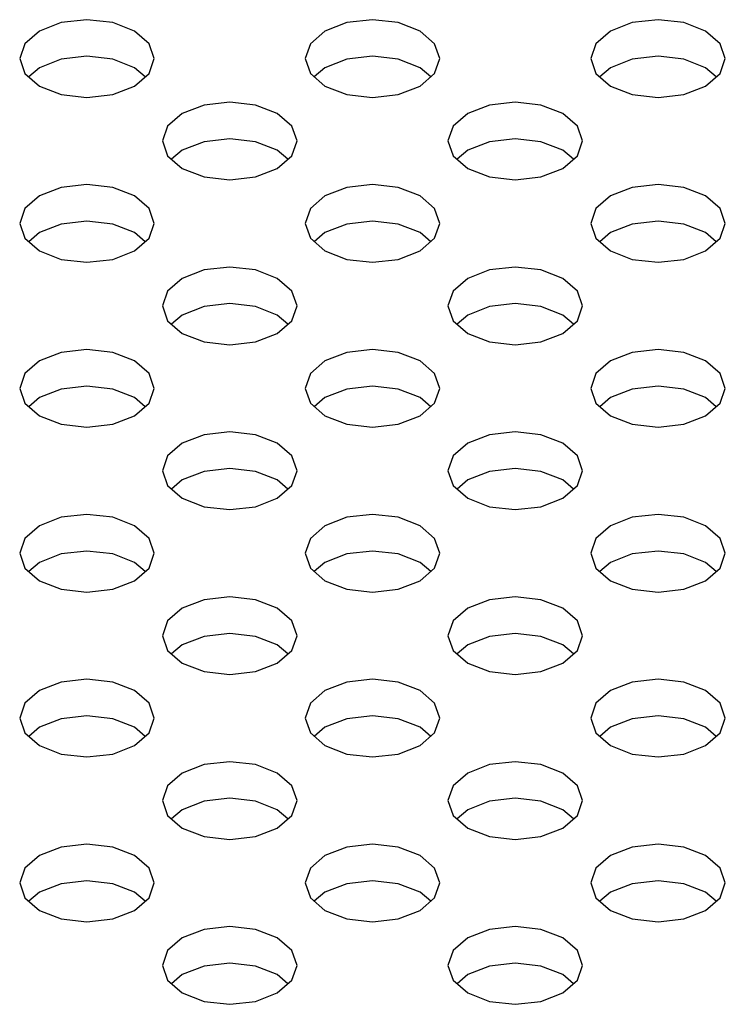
# Model space of a CAD drawing. Header units: inches. Extents: x 0 to 34, y 0 to 22.
# Tile 31 of 67: x 5.245 to 5.449, y 9.28 to 9.564. Entities that reach past the tile are written whole.
import ezdxf

# ---------------------------------------------------------------- set-up
doc = ezdxf.new("R2010")
doc.units = ezdxf.units.IN
doc.header["$LTSCALE"] = 1.87
doc.header["$MEASUREMENT"] = 0
doc.layers.get('0').update_dxf_attribs({"linetype": 'CONTINUOUS'})

msp = doc.modelspace()

# ---------------------------------------------------------------- linework, layer by layer
at = {"color": 2, "linetype": 'CONTINUOUS'}
for p, q in [((5.25693, 9.56341), (5.25062, 9.56097)), ((5.26438, 9.56426), (5.25693, 9.56341)), ((5.27183, 9.56341), (5.26438, 9.56426)), ((5.27814, 9.56097), (5.27183, 9.56341)), ((5.3395, 9.56341), (5.33318, 9.56097)), ((5.34694, 9.56426), (5.3395, 9.56341)), ((5.35439, 9.56341), (5.34694, 9.56426)), ((5.36071, 9.56097), (5.35439, 9.56341)), ((5.42206, 9.56341), (5.41575, 9.56097)), ((5.42951, 9.56426), (5.42206, 9.56341)), ((5.43696, 9.56341), (5.42951, 9.56426)), ((5.44327, 9.56097), (5.43696, 9.56341)), ((5.25062, 9.56097), (5.2464, 9.55732)), ((5.28236, 9.55732), (5.27814, 9.56097)), ((5.33318, 9.56097), (5.32897, 9.55732)), ((5.36492, 9.55732), (5.36071, 9.56097)), ((5.41575, 9.56097), (5.41153, 9.55732)), ((5.44749, 9.55732), (5.44327, 9.56097)), ((5.2464, 9.55732), (5.24492, 9.55302)), ((5.28384, 9.55302), (5.28236, 9.55732)), ((5.32897, 9.55732), (5.32748, 9.55302)), ((5.36641, 9.55302), (5.36492, 9.55732)), ((5.41153, 9.55732), (5.41005, 9.55302)), ((5.44897, 9.55302), (5.44749, 9.55732)), ((5.26438, 9.55367), (5.25693, 9.55281)), ((5.27183, 9.55281), (5.26438, 9.55367)), ((5.34694, 9.55367), (5.3395, 9.55281)), ((5.35439, 9.55281), (5.34694, 9.55367)), ((5.42951, 9.55367), (5.42206, 9.55281)), ((5.43696, 9.55281), (5.42951, 9.55367)), ((5.24492, 9.55302), (5.2464, 9.54872)), ((5.25693, 9.55281), (5.25062, 9.55038)), ((5.27814, 9.55038), (5.27183, 9.55281)), ((5.28236, 9.54872), (5.28384, 9.55302)), ((5.32748, 9.55302), (5.32897, 9.54872)), ((5.3395, 9.55281), (5.33318, 9.55038)), ((5.36071, 9.55038), (5.35439, 9.55281)), ((5.36492, 9.54872), (5.36641, 9.55302)), ((5.41005, 9.55302), (5.41153, 9.54872)), ((5.42206, 9.55281), (5.41575, 9.55038)), ((5.44327, 9.55038), (5.43696, 9.55281)), ((5.44749, 9.54872), (5.44897, 9.55302)), ((5.2464, 9.54872), (5.25062, 9.54508)), ((5.25062, 9.55038), (5.24755, 9.54773)), ((5.28121, 9.54773), (5.27814, 9.55038)), ((5.27814, 9.54508), (5.28236, 9.54872)), ((5.32897, 9.54872), (5.33318, 9.54508)), ((5.33318, 9.55038), (5.33012, 9.54773)), ((5.36377, 9.54773), (5.36071, 9.55038)), ((5.36071, 9.54508), (5.36492, 9.54872)), ((5.41153, 9.54872), (5.41575, 9.54508)), ((5.41575, 9.55038), (5.41268, 9.54773)), ((5.44634, 9.54773), (5.44327, 9.55038)), ((5.44327, 9.54508), (5.44749, 9.54872)), ((5.25062, 9.54508), (5.25693, 9.54264)), ((5.27183, 9.54264), (5.27814, 9.54508)), ((5.33318, 9.54508), (5.3395, 9.54264)), ((5.35439, 9.54264), (5.36071, 9.54508)), ((5.41575, 9.54508), (5.42206, 9.54264)), ((5.43696, 9.54264), (5.44327, 9.54508)), ((5.25693, 9.54264), (5.26438, 9.54179)), ((5.26438, 9.54179), (5.27183, 9.54264)), ((5.3395, 9.54264), (5.34694, 9.54179)), ((5.34694, 9.54179), (5.35439, 9.54264)), ((5.42206, 9.54264), (5.42951, 9.54179)), ((5.42951, 9.54179), (5.43696, 9.54264)), ((5.29822, 9.53957), (5.2919, 9.53713)), ((5.30566, 9.54042), (5.29822, 9.53957)), ((5.31311, 9.53957), (5.30566, 9.54042)), ((5.31942, 9.53713), (5.31311, 9.53957)), ((5.38078, 9.53957), (5.37447, 9.53713)), ((5.38823, 9.54042), (5.38078, 9.53957)), ((5.39567, 9.53957), (5.38823, 9.54042)), ((5.40199, 9.53713), (5.39567, 9.53957)), ((5.2919, 9.53713), (5.28768, 9.53349)), ((5.32364, 9.53349), (5.31942, 9.53713)), ((5.37447, 9.53713), (5.37025, 9.53349)), ((5.40621, 9.53349), (5.40199, 9.53713)), ((5.28768, 9.53349), (5.2862, 9.52919)), ((5.32512, 9.52919), (5.32364, 9.53349)), ((5.37025, 9.53349), (5.36877, 9.52919)), ((5.40769, 9.52919), (5.40621, 9.53349)), ((5.2862, 9.52919), (5.28768, 9.52489)), ((5.29822, 9.52898), (5.2919, 9.52654)), ((5.30566, 9.52983), (5.29822, 9.52898)), ((5.31311, 9.52898), (5.30566, 9.52983)), ((5.31942, 9.52654), (5.31311, 9.52898)), ((5.32364, 9.52489), (5.32512, 9.52919)), ((5.36877, 9.52919), (5.37025, 9.52489)), ((5.38078, 9.52898), (5.37447, 9.52654)), ((5.38823, 9.52983), (5.38078, 9.52898)), ((5.39567, 9.52898), (5.38823, 9.52983)), ((5.40199, 9.52654), (5.39567, 9.52898)), ((5.40621, 9.52489), (5.40769, 9.52919)), ((5.2919, 9.52654), (5.28884, 9.52389)), ((5.32249, 9.52389), (5.31942, 9.52654)), ((5.37447, 9.52654), (5.3714, 9.52389)), ((5.40505, 9.52389), (5.40199, 9.52654)), ((5.28768, 9.52489), (5.2919, 9.52124)), ((5.31942, 9.52124), (5.32364, 9.52489)), ((5.37025, 9.52489), (5.37447, 9.52124)), ((5.40199, 9.52124), (5.40621, 9.52489)), ((5.2919, 9.52124), (5.29822, 9.51881)), ((5.31311, 9.51881), (5.31942, 9.52124)), ((5.37447, 9.52124), (5.38078, 9.51881)), ((5.39567, 9.51881), (5.40199, 9.52124)), ((5.26438, 9.51659), (5.25693, 9.51573)), ((5.27183, 9.51573), (5.26438, 9.51659)), ((5.29822, 9.51881), (5.30566, 9.51795)), ((5.30566, 9.51795), (5.31311, 9.51881)), ((5.34694, 9.51659), (5.3395, 9.51573)), ((5.35439, 9.51573), (5.34694, 9.51659)), ((5.38078, 9.51881), (5.38823, 9.51795)), ((5.38823, 9.51795), (5.39567, 9.51881)), ((5.42951, 9.51659), (5.42206, 9.51573)), ((5.43696, 9.51573), (5.42951, 9.51659)), ((5.25693, 9.51573), (5.25062, 9.5133)), ((5.27814, 9.5133), (5.27183, 9.51573)), ((5.3395, 9.51573), (5.33318, 9.5133)), ((5.36071, 9.5133), (5.35439, 9.51573)), ((5.42206, 9.51573), (5.41575, 9.5133)), ((5.44327, 9.5133), (5.43696, 9.51573)), ((5.25062, 9.5133), (5.2464, 9.50965)), ((5.28236, 9.50965), (5.27814, 9.5133)), ((5.33318, 9.5133), (5.32897, 9.50965)), ((5.36492, 9.50965), (5.36071, 9.5133)), ((5.41575, 9.5133), (5.41153, 9.50965)), ((5.44749, 9.50965), (5.44327, 9.5133)), ((5.2464, 9.50965), (5.24492, 9.50535)), ((5.28384, 9.50535), (5.28236, 9.50965)), ((5.32897, 9.50965), (5.32748, 9.50535)), ((5.36641, 9.50535), (5.36492, 9.50965)), ((5.41153, 9.50965), (5.41005, 9.50535)), ((5.44897, 9.50535), (5.44749, 9.50965)), ((5.24492, 9.50535), (5.2464, 9.50105)), ((5.25693, 9.50514), (5.25062, 9.5027)), ((5.26438, 9.506), (5.25693, 9.50514)), ((5.27183, 9.50514), (5.26438, 9.506)), ((5.27814, 9.5027), (5.27183, 9.50514)), ((5.28236, 9.50105), (5.28384, 9.50535)), ((5.32748, 9.50535), (5.32897, 9.50105)), ((5.3395, 9.50514), (5.33318, 9.5027)), ((5.34694, 9.506), (5.3395, 9.50514)), ((5.35439, 9.50514), (5.34694, 9.506)), ((5.36071, 9.5027), (5.35439, 9.50514)), ((5.36492, 9.50105), (5.36641, 9.50535)), ((5.41005, 9.50535), (5.41153, 9.50105)), ((5.42206, 9.50514), (5.41575, 9.5027)), ((5.42951, 9.506), (5.42206, 9.50514)), ((5.43696, 9.50514), (5.42951, 9.506)), ((5.44327, 9.5027), (5.43696, 9.50514)), ((5.44749, 9.50105), (5.44897, 9.50535)), ((5.25062, 9.5027), (5.24755, 9.50006)), ((5.28121, 9.50006), (5.27814, 9.5027)), ((5.33318, 9.5027), (5.33012, 9.50006)), ((5.36377, 9.50006), (5.36071, 9.5027)), ((5.41575, 9.5027), (5.41268, 9.50006)), ((5.44634, 9.50006), (5.44327, 9.5027)), ((5.2464, 9.50105), (5.25062, 9.49741)), ((5.27814, 9.49741), (5.28236, 9.50105)), ((5.32897, 9.50105), (5.33318, 9.49741)), ((5.36071, 9.49741), (5.36492, 9.50105)), ((5.41153, 9.50105), (5.41575, 9.49741)), ((5.44327, 9.49741), (5.44749, 9.50105)), ((5.25062, 9.49741), (5.25693, 9.49497)), ((5.27183, 9.49497), (5.27814, 9.49741)), ((5.33318, 9.49741), (5.3395, 9.49497)), ((5.35439, 9.49497), (5.36071, 9.49741)), ((5.41575, 9.49741), (5.42206, 9.49497)), ((5.43696, 9.49497), (5.44327, 9.49741)), ((5.25693, 9.49497), (5.26438, 9.49412)), ((5.26438, 9.49412), (5.27183, 9.49497)), ((5.3395, 9.49497), (5.34694, 9.49412)), ((5.34694, 9.49412), (5.35439, 9.49497)), ((5.42206, 9.49497), (5.42951, 9.49412)), ((5.42951, 9.49412), (5.43696, 9.49497)), ((5.29822, 9.4919), (5.2919, 9.48946)), ((5.30566, 9.49275), (5.29822, 9.4919)), ((5.31311, 9.4919), (5.30566, 9.49275)), ((5.31942, 9.48946), (5.31311, 9.4919)), ((5.38078, 9.4919), (5.37447, 9.48946)), ((5.38823, 9.49275), (5.38078, 9.4919)), ((5.39567, 9.4919), (5.38823, 9.49275)), ((5.40199, 9.48946), (5.39567, 9.4919)), ((5.2919, 9.48946), (5.28768, 9.48582)), ((5.32364, 9.48582), (5.31942, 9.48946)), ((5.37447, 9.48946), (5.37025, 9.48582)), ((5.40621, 9.48582), (5.40199, 9.48946)), ((5.28768, 9.48582), (5.2862, 9.48152)), ((5.32512, 9.48152), (5.32364, 9.48582)), ((5.37025, 9.48582), (5.36877, 9.48152)), ((5.40769, 9.48152), (5.40621, 9.48582)), ((5.2862, 9.48152), (5.28768, 9.47722)), ((5.29822, 9.4813), (5.2919, 9.47887)), ((5.30566, 9.48216), (5.29822, 9.4813)), ((5.31311, 9.4813), (5.30566, 9.48216)), ((5.31942, 9.47887), (5.31311, 9.4813)), ((5.32364, 9.47722), (5.32512, 9.48152)), ((5.36877, 9.48152), (5.37025, 9.47722)), ((5.38078, 9.4813), (5.37447, 9.47887)), ((5.38823, 9.48216), (5.38078, 9.4813)), ((5.39567, 9.4813), (5.38823, 9.48216)), ((5.40199, 9.47887), (5.39567, 9.4813)), ((5.40621, 9.47722), (5.40769, 9.48152)), ((5.28768, 9.47722), (5.2919, 9.47357)), ((5.2919, 9.47887), (5.28884, 9.47622)), ((5.32249, 9.47622), (5.31942, 9.47887)), ((5.31942, 9.47357), (5.32364, 9.47722)), ((5.37025, 9.47722), (5.37447, 9.47357)), ((5.37447, 9.47887), (5.3714, 9.47622)), ((5.40505, 9.47622), (5.40199, 9.47887)), ((5.40199, 9.47357), (5.40621, 9.47722)), ((5.2919, 9.47357), (5.29822, 9.47114)), ((5.29822, 9.47114), (5.30566, 9.47028)), ((5.30566, 9.47028), (5.31311, 9.47114)), ((5.31311, 9.47114), (5.31942, 9.47357)), ((5.37447, 9.47357), (5.38078, 9.47114)), ((5.38078, 9.47114), (5.38823, 9.47028)), ((5.38823, 9.47028), (5.39567, 9.47114)), ((5.39567, 9.47114), (5.40199, 9.47357)), ((5.25693, 9.46806), (5.25062, 9.46563)), ((5.26438, 9.46892), (5.25693, 9.46806)), ((5.27183, 9.46806), (5.26438, 9.46892)), ((5.27814, 9.46563), (5.27183, 9.46806)), ((5.3395, 9.46806), (5.33318, 9.46563)), ((5.34694, 9.46892), (5.3395, 9.46806)), ((5.35439, 9.46806), (5.34694, 9.46892)), ((5.36071, 9.46563), (5.35439, 9.46806)), ((5.42206, 9.46806), (5.41575, 9.46563)), ((5.42951, 9.46892), (5.42206, 9.46806)), ((5.43696, 9.46806), (5.42951, 9.46892)), ((5.44327, 9.46563), (5.43696, 9.46806)), ((5.25062, 9.46563), (5.2464, 9.46198)), ((5.28236, 9.46198), (5.27814, 9.46563)), ((5.33318, 9.46563), (5.32897, 9.46198)), ((5.36492, 9.46198), (5.36071, 9.46563)), ((5.41575, 9.46563), (5.41153, 9.46198)), ((5.44749, 9.46198), (5.44327, 9.46563)), ((5.2464, 9.46198), (5.24492, 9.45768)), ((5.28384, 9.45768), (5.28236, 9.46198)), ((5.32897, 9.46198), (5.32748, 9.45768)), ((5.36641, 9.45768), (5.36492, 9.46198)), ((5.41153, 9.46198), (5.41005, 9.45768)), ((5.44897, 9.45768), (5.44749, 9.46198)), ((5.24492, 9.45768), (5.2464, 9.45338)), ((5.25693, 9.45747), (5.25062, 9.45503)), ((5.26438, 9.45832), (5.25693, 9.45747)), ((5.27183, 9.45747), (5.26438, 9.45832)), ((5.27814, 9.45503), (5.27183, 9.45747)), ((5.28236, 9.45338), (5.28384, 9.45768)), ((5.32748, 9.45768), (5.32897, 9.45338)), ((5.3395, 9.45747), (5.33318, 9.45503)), ((5.34694, 9.45832), (5.3395, 9.45747)), ((5.35439, 9.45747), (5.34694, 9.45832)), ((5.36071, 9.45503), (5.35439, 9.45747)), ((5.36492, 9.45338), (5.36641, 9.45768)), ((5.41005, 9.45768), (5.41153, 9.45338)), ((5.42206, 9.45747), (5.41575, 9.45503)), ((5.42951, 9.45832), (5.42206, 9.45747)), ((5.43696, 9.45747), (5.42951, 9.45832)), ((5.44327, 9.45503), (5.43696, 9.45747)), ((5.44749, 9.45338), (5.44897, 9.45768)), ((5.25062, 9.45503), (5.24755, 9.45238)), ((5.28121, 9.45238), (5.27814, 9.45503)), ((5.33318, 9.45503), (5.33012, 9.45238)), ((5.36377, 9.45238), (5.36071, 9.45503)), ((5.41575, 9.45503), (5.41268, 9.45238)), ((5.44634, 9.45238), (5.44327, 9.45503)), ((5.2464, 9.45338), (5.25062, 9.44974)), ((5.27814, 9.44974), (5.28236, 9.45338)), ((5.32897, 9.45338), (5.33318, 9.44974)), ((5.36071, 9.44974), (5.36492, 9.45338)), ((5.41153, 9.45338), (5.41575, 9.44974)), ((5.44327, 9.44974), (5.44749, 9.45338)), ((5.25062, 9.44974), (5.25693, 9.4473)), ((5.27183, 9.4473), (5.27814, 9.44974)), ((5.33318, 9.44974), (5.3395, 9.4473)), ((5.35439, 9.4473), (5.36071, 9.44974)), ((5.41575, 9.44974), (5.42206, 9.4473)), ((5.43696, 9.4473), (5.44327, 9.44974)), ((5.25693, 9.4473), (5.26438, 9.44644)), ((5.26438, 9.44644), (5.27183, 9.4473)), ((5.3395, 9.4473), (5.34694, 9.44644)), ((5.34694, 9.44644), (5.35439, 9.4473)), ((5.42206, 9.4473), (5.42951, 9.44644)), ((5.42951, 9.44644), (5.43696, 9.4473)), ((5.29822, 9.44423), (5.2919, 9.44179)), ((5.30566, 9.44508), (5.29822, 9.44423)), ((5.31311, 9.44423), (5.30566, 9.44508)), ((5.31942, 9.44179), (5.31311, 9.44423)), ((5.38078, 9.44423), (5.37447, 9.44179)), ((5.38823, 9.44508), (5.38078, 9.44423)), ((5.39567, 9.44423), (5.38823, 9.44508)), ((5.40199, 9.44179), (5.39567, 9.44423)), ((5.2919, 9.44179), (5.28768, 9.43815)), ((5.32364, 9.43815), (5.31942, 9.44179)), ((5.37447, 9.44179), (5.37025, 9.43815)), ((5.40621, 9.43815), (5.40199, 9.44179)), ((5.28768, 9.43815), (5.2862, 9.43385)), ((5.32512, 9.43385), (5.32364, 9.43815)), ((5.37025, 9.43815), (5.36877, 9.43385)), ((5.40769, 9.43385), (5.40621, 9.43815)), ((5.30566, 9.43449), (5.29822, 9.43363)), ((5.31311, 9.43363), (5.30566, 9.43449)), ((5.38823, 9.43449), (5.38078, 9.43363)), ((5.39567, 9.43363), (5.38823, 9.43449)), ((5.2862, 9.43385), (5.28768, 9.42955)), ((5.2919, 9.4312), (5.28884, 9.42855)), ((5.29822, 9.43363), (5.2919, 9.4312)), ((5.31942, 9.4312), (5.31311, 9.43363)), ((5.32249, 9.42855), (5.31942, 9.4312)), ((5.32364, 9.42955), (5.32512, 9.43385)), ((5.36877, 9.43385), (5.37025, 9.42955)), ((5.37447, 9.4312), (5.3714, 9.42855)), ((5.38078, 9.43363), (5.37447, 9.4312)), ((5.40199, 9.4312), (5.39567, 9.43363)), ((5.40505, 9.42855), (5.40199, 9.4312)), ((5.40621, 9.42955), (5.40769, 9.43385)), ((5.28768, 9.42955), (5.2919, 9.4259)), ((5.31942, 9.4259), (5.32364, 9.42955)), ((5.37025, 9.42955), (5.37447, 9.4259)), ((5.40199, 9.4259), (5.40621, 9.42955)), ((5.2919, 9.4259), (5.29822, 9.42346)), ((5.31311, 9.42346), (5.31942, 9.4259)), ((5.37447, 9.4259), (5.38078, 9.42346)), ((5.39567, 9.42346), (5.40199, 9.4259)), ((5.29822, 9.42346), (5.30566, 9.42261)), ((5.30566, 9.42261), (5.31311, 9.42346)), ((5.38078, 9.42346), (5.38823, 9.42261)), ((5.38823, 9.42261), (5.39567, 9.42346)), ((5.25693, 9.42039), (5.25062, 9.41795)), ((5.26438, 9.42125), (5.25693, 9.42039)), ((5.27183, 9.42039), (5.26438, 9.42125)), ((5.27814, 9.41795), (5.27183, 9.42039)), ((5.3395, 9.42039), (5.33318, 9.41795)), ((5.34694, 9.42125), (5.3395, 9.42039)), ((5.35439, 9.42039), (5.34694, 9.42125)), ((5.36071, 9.41795), (5.35439, 9.42039)), ((5.42206, 9.42039), (5.41575, 9.41795)), ((5.42951, 9.42125), (5.42206, 9.42039)), ((5.43696, 9.42039), (5.42951, 9.42125)), ((5.44327, 9.41795), (5.43696, 9.42039)), ((5.25062, 9.41795), (5.2464, 9.41431)), ((5.28236, 9.41431), (5.27814, 9.41795)), ((5.33318, 9.41795), (5.32897, 9.41431)), ((5.36492, 9.41431), (5.36071, 9.41795)), ((5.41575, 9.41795), (5.41153, 9.41431)), ((5.44749, 9.41431), (5.44327, 9.41795)), ((5.2464, 9.41431), (5.24492, 9.41001)), ((5.28384, 9.41001), (5.28236, 9.41431)), ((5.32897, 9.41431), (5.32748, 9.41001)), ((5.36641, 9.41001), (5.36492, 9.41431)), ((5.41153, 9.41431), (5.41005, 9.41001)), ((5.44897, 9.41001), (5.44749, 9.41431)), ((5.24492, 9.41001), (5.2464, 9.40571)), ((5.25693, 9.4098), (5.25062, 9.40736)), ((5.26438, 9.41065), (5.25693, 9.4098)), ((5.27183, 9.4098), (5.26438, 9.41065)), ((5.27814, 9.40736), (5.27183, 9.4098)), ((5.28236, 9.40571), (5.28384, 9.41001)), ((5.32748, 9.41001), (5.32897, 9.40571)), ((5.3395, 9.4098), (5.33318, 9.40736)), ((5.34694, 9.41065), (5.3395, 9.4098)), ((5.35439, 9.4098), (5.34694, 9.41065)), ((5.36071, 9.40736), (5.35439, 9.4098)), ((5.36492, 9.40571), (5.36641, 9.41001)), ((5.41005, 9.41001), (5.41153, 9.40571)), ((5.42206, 9.4098), (5.41575, 9.40736)), ((5.42951, 9.41065), (5.42206, 9.4098)), ((5.43696, 9.4098), (5.42951, 9.41065)), ((5.44327, 9.40736), (5.43696, 9.4098)), ((5.44749, 9.40571), (5.44897, 9.41001)), ((5.2464, 9.40571), (5.25062, 9.40206)), ((5.25062, 9.40736), (5.24755, 9.40471)), ((5.28121, 9.40471), (5.27814, 9.40736)), ((5.27814, 9.40206), (5.28236, 9.40571)), ((5.32897, 9.40571), (5.33318, 9.40206)), ((5.33318, 9.40736), (5.33012, 9.40471)), ((5.36377, 9.40471), (5.36071, 9.40736)), ((5.36071, 9.40206), (5.36492, 9.40571)), ((5.41153, 9.40571), (5.41575, 9.40206)), ((5.41575, 9.40736), (5.41268, 9.40471)), ((5.44634, 9.40471), (5.44327, 9.40736)), ((5.44327, 9.40206), (5.44749, 9.40571)), ((5.25062, 9.40206), (5.25693, 9.39963)), ((5.27183, 9.39963), (5.27814, 9.40206)), ((5.33318, 9.40206), (5.3395, 9.39963)), ((5.35439, 9.39963), (5.36071, 9.40206)), ((5.41575, 9.40206), (5.42206, 9.39963)), ((5.43696, 9.39963), (5.44327, 9.40206)), ((5.25693, 9.39963), (5.26438, 9.39877)), ((5.26438, 9.39877), (5.27183, 9.39963)), ((5.30566, 9.39741), (5.29822, 9.39655)), ((5.31311, 9.39655), (5.30566, 9.39741)), ((5.3395, 9.39963), (5.34694, 9.39877)), ((5.34694, 9.39877), (5.35439, 9.39963)), ((5.38823, 9.39741), (5.38078, 9.39655)), ((5.39567, 9.39655), (5.38823, 9.39741)), ((5.42206, 9.39963), (5.42951, 9.39877)), ((5.42951, 9.39877), (5.43696, 9.39963)), ((5.2919, 9.39412), (5.28768, 9.39047)), ((5.29822, 9.39655), (5.2919, 9.39412)), ((5.31942, 9.39412), (5.31311, 9.39655)), ((5.32364, 9.39047), (5.31942, 9.39412)), ((5.37447, 9.39412), (5.37025, 9.39047)), ((5.38078, 9.39655), (5.37447, 9.39412)), ((5.40199, 9.39412), (5.39567, 9.39655)), ((5.40621, 9.39047), (5.40199, 9.39412)), ((5.28768, 9.39047), (5.2862, 9.38617)), ((5.32512, 9.38617), (5.32364, 9.39047)), ((5.37025, 9.39047), (5.36877, 9.38617)), ((5.40769, 9.38617), (5.40621, 9.39047)), ((5.2862, 9.38617), (5.28768, 9.38187)), ((5.29822, 9.38596), (5.2919, 9.38353)), ((5.30566, 9.38682), (5.29822, 9.38596)), ((5.31311, 9.38596), (5.30566, 9.38682)), ((5.31942, 9.38353), (5.31311, 9.38596)), ((5.32364, 9.38187), (5.32512, 9.38617)), ((5.36877, 9.38617), (5.37025, 9.38187)), ((5.38078, 9.38596), (5.37447, 9.38353)), ((5.38823, 9.38682), (5.38078, 9.38596)), ((5.39567, 9.38596), (5.38823, 9.38682)), ((5.40199, 9.38353), (5.39567, 9.38596)), ((5.40621, 9.38187), (5.40769, 9.38617)), ((5.2919, 9.38353), (5.28884, 9.38088)), ((5.32249, 9.38088), (5.31942, 9.38353)), ((5.37447, 9.38353), (5.3714, 9.38088)), ((5.40505, 9.38088), (5.40199, 9.38353)), ((5.28768, 9.38187), (5.2919, 9.37823)), ((5.31942, 9.37823), (5.32364, 9.38187)), ((5.37025, 9.38187), (5.37447, 9.37823)), ((5.40199, 9.37823), (5.40621, 9.38187)), ((5.2919, 9.37823), (5.29822, 9.37579)), ((5.31311, 9.37579), (5.31942, 9.37823)), ((5.37447, 9.37823), (5.38078, 9.37579)), ((5.39567, 9.37579), (5.40199, 9.37823)), ((5.29822, 9.37579), (5.30566, 9.37494)), ((5.30566, 9.37494), (5.31311, 9.37579)), ((5.38078, 9.37579), (5.38823, 9.37494)), ((5.38823, 9.37494), (5.39567, 9.37579)), ((5.25693, 9.37272), (5.25062, 9.37028)), ((5.26438, 9.37357), (5.25693, 9.37272)), ((5.27183, 9.37272), (5.26438, 9.37357)), ((5.27814, 9.37028), (5.27183, 9.37272)), ((5.3395, 9.37272), (5.33318, 9.37028)), ((5.34694, 9.37357), (5.3395, 9.37272)), ((5.35439, 9.37272), (5.34694, 9.37357)), ((5.36071, 9.37028), (5.35439, 9.37272)), ((5.42206, 9.37272), (5.41575, 9.37028)), ((5.42951, 9.37357), (5.42206, 9.37272)), ((5.43696, 9.37272), (5.42951, 9.37357)), ((5.44327, 9.37028), (5.43696, 9.37272)), ((5.25062, 9.37028), (5.2464, 9.36664)), ((5.28236, 9.36664), (5.27814, 9.37028)), ((5.33318, 9.37028), (5.32897, 9.36664)), ((5.36492, 9.36664), (5.36071, 9.37028)), ((5.41575, 9.37028), (5.41153, 9.36664)), ((5.44749, 9.36664), (5.44327, 9.37028)), ((5.2464, 9.36664), (5.24492, 9.36234)), ((5.28384, 9.36234), (5.28236, 9.36664)), ((5.32897, 9.36664), (5.32748, 9.36234)), ((5.36641, 9.36234), (5.36492, 9.36664)), ((5.41153, 9.36664), (5.41005, 9.36234)), ((5.44897, 9.36234), (5.44749, 9.36664)), ((5.26438, 9.36298), (5.25693, 9.36213)), ((5.27183, 9.36213), (5.26438, 9.36298)), ((5.34694, 9.36298), (5.3395, 9.36213)), ((5.35439, 9.36213), (5.34694, 9.36298)), ((5.42951, 9.36298), (5.42206, 9.36213)), ((5.43696, 9.36213), (5.42951, 9.36298)), ((5.24492, 9.36234), (5.2464, 9.35804)), ((5.25693, 9.36213), (5.25062, 9.35969)), ((5.27814, 9.35969), (5.27183, 9.36213)), ((5.28236, 9.35804), (5.28384, 9.36234)), ((5.32748, 9.36234), (5.32897, 9.35804)), ((5.3395, 9.36213), (5.33318, 9.35969)), ((5.36071, 9.35969), (5.35439, 9.36213)), ((5.36492, 9.35804), (5.36641, 9.36234)), ((5.41005, 9.36234), (5.41153, 9.35804)), ((5.42206, 9.36213), (5.41575, 9.35969)), ((5.44327, 9.35969), (5.43696, 9.36213)), ((5.44749, 9.35804), (5.44897, 9.36234)), ((5.2464, 9.35804), (5.25062, 9.35439)), ((5.25062, 9.35969), (5.24755, 9.35704)), ((5.28121, 9.35704), (5.27814, 9.35969)), ((5.27814, 9.35439), (5.28236, 9.35804)), ((5.32897, 9.35804), (5.33318, 9.35439)), ((5.33318, 9.35969), (5.33012, 9.35704)), ((5.36377, 9.35704), (5.36071, 9.35969)), ((5.36071, 9.35439), (5.36492, 9.35804)), ((5.41153, 9.35804), (5.41575, 9.35439)), ((5.41575, 9.35969), (5.41268, 9.35704)), ((5.44634, 9.35704), (5.44327, 9.35969)), ((5.44327, 9.35439), (5.44749, 9.35804)), ((5.25062, 9.35439), (5.25693, 9.35196)), ((5.27183, 9.35196), (5.27814, 9.35439)), ((5.33318, 9.35439), (5.3395, 9.35196)), ((5.35439, 9.35196), (5.36071, 9.35439)), ((5.41575, 9.35439), (5.42206, 9.35196)), ((5.43696, 9.35196), (5.44327, 9.35439)), ((5.25693, 9.35196), (5.26438, 9.3511)), ((5.26438, 9.3511), (5.27183, 9.35196)), ((5.3395, 9.35196), (5.34694, 9.3511)), ((5.34694, 9.3511), (5.35439, 9.35196)), ((5.42206, 9.35196), (5.42951, 9.3511)), ((5.42951, 9.3511), (5.43696, 9.35196)), ((5.29822, 9.34888), (5.2919, 9.34645)), ((5.30566, 9.34974), (5.29822, 9.34888)), ((5.31311, 9.34888), (5.30566, 9.34974)), ((5.31942, 9.34645), (5.31311, 9.34888)), ((5.38078, 9.34888), (5.37447, 9.34645)), ((5.38823, 9.34974), (5.38078, 9.34888)), ((5.39567, 9.34888), (5.38823, 9.34974)), ((5.40199, 9.34645), (5.39567, 9.34888)), ((5.2919, 9.34645), (5.28768, 9.3428)), ((5.32364, 9.3428), (5.31942, 9.34645)), ((5.37447, 9.34645), (5.37025, 9.3428)), ((5.40621, 9.3428), (5.40199, 9.34645)), ((5.28768, 9.3428), (5.2862, 9.3385)), ((5.32512, 9.3385), (5.32364, 9.3428)), ((5.37025, 9.3428), (5.36877, 9.3385)), ((5.40769, 9.3385), (5.40621, 9.3428)), ((5.2862, 9.3385), (5.28768, 9.3342)), ((5.29822, 9.33829), (5.2919, 9.33585)), ((5.30566, 9.33915), (5.29822, 9.33829)), ((5.31311, 9.33829), (5.30566, 9.33915)), ((5.31942, 9.33585), (5.31311, 9.33829)), ((5.32364, 9.3342), (5.32512, 9.3385)), ((5.36877, 9.3385), (5.37025, 9.3342)), ((5.38078, 9.33829), (5.37447, 9.33585)), ((5.38823, 9.33915), (5.38078, 9.33829)), ((5.39567, 9.33829), (5.38823, 9.33915)), ((5.40199, 9.33585), (5.39567, 9.33829)), ((5.40621, 9.3342), (5.40769, 9.3385)), ((5.2919, 9.33585), (5.28884, 9.33321)), ((5.32249, 9.33321), (5.31942, 9.33585)), ((5.37447, 9.33585), (5.3714, 9.33321)), ((5.40505, 9.33321), (5.40199, 9.33585)), ((5.28768, 9.3342), (5.2919, 9.33056)), ((5.31942, 9.33056), (5.32364, 9.3342)), ((5.37025, 9.3342), (5.37447, 9.33056)), ((5.40199, 9.33056), (5.40621, 9.3342)), ((5.2919, 9.33056), (5.29822, 9.32812)), ((5.31311, 9.32812), (5.31942, 9.33056)), ((5.37447, 9.33056), (5.38078, 9.32812)), ((5.39567, 9.32812), (5.40199, 9.33056)), ((5.26438, 9.3259), (5.25693, 9.32505)), ((5.27183, 9.32505), (5.26438, 9.3259)), ((5.29822, 9.32812), (5.30566, 9.32727)), ((5.30566, 9.32727), (5.31311, 9.32812)), ((5.34694, 9.3259), (5.3395, 9.32505)), ((5.35439, 9.32505), (5.34694, 9.3259)), ((5.38078, 9.32812), (5.38823, 9.32727)), ((5.38823, 9.32727), (5.39567, 9.32812)), ((5.42951, 9.3259), (5.42206, 9.32505)), ((5.43696, 9.32505), (5.42951, 9.3259)), ((5.25693, 9.32505), (5.25062, 9.32261)), ((5.27814, 9.32261), (5.27183, 9.32505)), ((5.3395, 9.32505), (5.33318, 9.32261)), ((5.36071, 9.32261), (5.35439, 9.32505)), ((5.42206, 9.32505), (5.41575, 9.32261)), ((5.44327, 9.32261), (5.43696, 9.32505)), ((5.25062, 9.32261), (5.2464, 9.31897)), ((5.28236, 9.31897), (5.27814, 9.32261)), ((5.33318, 9.32261), (5.32897, 9.31897)), ((5.36492, 9.31897), (5.36071, 9.32261)), ((5.41575, 9.32261), (5.41153, 9.31897)), ((5.44749, 9.31897), (5.44327, 9.32261)), ((5.2464, 9.31897), (5.24492, 9.31467)), ((5.28384, 9.31467), (5.28236, 9.31897)), ((5.32897, 9.31897), (5.32748, 9.31467)), ((5.36641, 9.31467), (5.36492, 9.31897)), ((5.41153, 9.31897), (5.41005, 9.31467)), ((5.44897, 9.31467), (5.44749, 9.31897)), ((5.24492, 9.31467), (5.2464, 9.31037)), ((5.25693, 9.31445), (5.25062, 9.31202)), ((5.26438, 9.31531), (5.25693, 9.31445)), ((5.27183, 9.31445), (5.26438, 9.31531)), ((5.27814, 9.31202), (5.27183, 9.31445)), ((5.28236, 9.31037), (5.28384, 9.31467)), ((5.32748, 9.31467), (5.32897, 9.31037)), ((5.3395, 9.31445), (5.33318, 9.31202)), ((5.34694, 9.31531), (5.3395, 9.31445)), ((5.35439, 9.31445), (5.34694, 9.31531)), ((5.36071, 9.31202), (5.35439, 9.31445)), ((5.36492, 9.31037), (5.36641, 9.31467)), ((5.41005, 9.31467), (5.41153, 9.31037)), ((5.42206, 9.31445), (5.41575, 9.31202)), ((5.42951, 9.31531), (5.42206, 9.31445)), ((5.43696, 9.31445), (5.42951, 9.31531)), ((5.44327, 9.31202), (5.43696, 9.31445)), ((5.44749, 9.31037), (5.44897, 9.31467)), ((5.25062, 9.31202), (5.24755, 9.30937)), ((5.28121, 9.30937), (5.27814, 9.31202)), ((5.33318, 9.31202), (5.33012, 9.30937)), ((5.36377, 9.30937), (5.36071, 9.31202)), ((5.41575, 9.31202), (5.41268, 9.30937)), ((5.44634, 9.30937), (5.44327, 9.31202)), ((5.2464, 9.31037), (5.25062, 9.30672)), ((5.27814, 9.30672), (5.28236, 9.31037)), ((5.32897, 9.31037), (5.33318, 9.30672)), ((5.36071, 9.30672), (5.36492, 9.31037)), ((5.41153, 9.31037), (5.41575, 9.30672)), ((5.44327, 9.30672), (5.44749, 9.31037)), ((5.25062, 9.30672), (5.25693, 9.30429)), ((5.27183, 9.30429), (5.27814, 9.30672)), ((5.33318, 9.30672), (5.3395, 9.30429)), ((5.35439, 9.30429), (5.36071, 9.30672)), ((5.41575, 9.30672), (5.42206, 9.30429)), ((5.43696, 9.30429), (5.44327, 9.30672)), ((5.25693, 9.30429), (5.26438, 9.30343)), ((5.26438, 9.30343), (5.27183, 9.30429)), ((5.3395, 9.30429), (5.34694, 9.30343)), ((5.34694, 9.30343), (5.35439, 9.30429)), ((5.42206, 9.30429), (5.42951, 9.30343)), ((5.42951, 9.30343), (5.43696, 9.30429)), ((5.29822, 9.30121), (5.2919, 9.29878)), ((5.30566, 9.30207), (5.29822, 9.30121)), ((5.31311, 9.30121), (5.30566, 9.30207)), ((5.31942, 9.29878), (5.31311, 9.30121)), ((5.38078, 9.30121), (5.37447, 9.29878)), ((5.38823, 9.30207), (5.38078, 9.30121)), ((5.39567, 9.30121), (5.38823, 9.30207)), ((5.40199, 9.29878), (5.39567, 9.30121)), ((5.2919, 9.29878), (5.28768, 9.29513)), ((5.32364, 9.29513), (5.31942, 9.29878)), ((5.37447, 9.29878), (5.37025, 9.29513)), ((5.40621, 9.29513), (5.40199, 9.29878)), ((5.28768, 9.29513), (5.2862, 9.29083)), ((5.32512, 9.29083), (5.32364, 9.29513)), ((5.37025, 9.29513), (5.36877, 9.29083)), ((5.40769, 9.29083), (5.40621, 9.29513)), ((5.2862, 9.29083), (5.28768, 9.28653)), ((5.29822, 9.29062), (5.2919, 9.28818)), ((5.30566, 9.29147), (5.29822, 9.29062)), ((5.31311, 9.29062), (5.30566, 9.29147)), ((5.31942, 9.28818), (5.31311, 9.29062)), ((5.32364, 9.28653), (5.32512, 9.29083)), ((5.36877, 9.29083), (5.37025, 9.28653)), ((5.38078, 9.29062), (5.37447, 9.28818)), ((5.38823, 9.29147), (5.38078, 9.29062)), ((5.39567, 9.29062), (5.38823, 9.29147)), ((5.40199, 9.28818), (5.39567, 9.29062)), ((5.40621, 9.28653), (5.40769, 9.29083)), ((5.28768, 9.28653), (5.2919, 9.28288)), ((5.2919, 9.28818), (5.28884, 9.28553)), ((5.32249, 9.28553), (5.31942, 9.28818)), ((5.31942, 9.28288), (5.32364, 9.28653)), ((5.37025, 9.28653), (5.37447, 9.28288)), ((5.37447, 9.28818), (5.3714, 9.28553)), ((5.40505, 9.28553), (5.40199, 9.28818)), ((5.40199, 9.28288), (5.40621, 9.28653)), ((5.2919, 9.28288), (5.29822, 9.28045)), ((5.29822, 9.28045), (5.30566, 9.27959)), ((5.30566, 9.27959), (5.31311, 9.28045)), ((5.31311, 9.28045), (5.31942, 9.28288)), ((5.37447, 9.28288), (5.38078, 9.28045)), ((5.38078, 9.28045), (5.38823, 9.27959)), ((5.38823, 9.27959), (5.39567, 9.28045)), ((5.39567, 9.28045), (5.40199, 9.28288))]:
    msp.add_line(p, q, dxfattribs=at)

doc.saveas('drawing.dxf')
